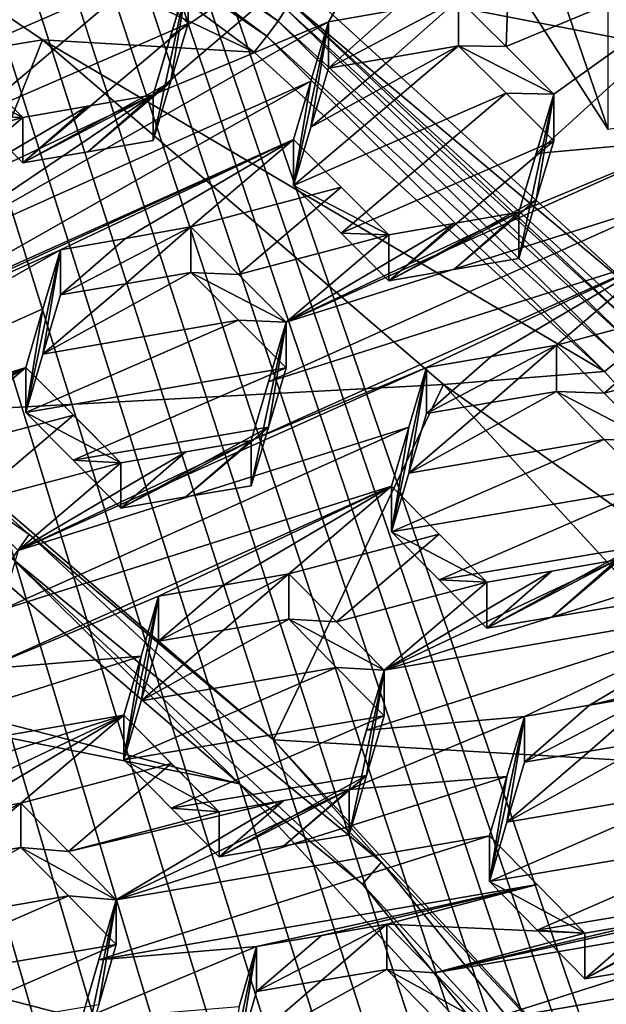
# Model space of a CAD drawing. Header units: metres. Extents: x -22 to 22, y 0 to 204.
# Tile 156 of 256: x 5.47 to 6.6, y 20 to 21.9. Entities that reach past the tile are written whole.
import ezdxf

# ---------------------------------------------------------------- set-up
doc = ezdxf.new("R2010")
doc.units = ezdxf.units.M
doc.layers.add('solid_002_SW0002', color=7, linetype='CONTINUOUS')
doc.layers.add('solid_002_SW0002_01', color=7, linetype='CONTINUOUS')

msp = doc.modelspace()

# ---------------------------------------------------------------- linework, layer by layer
at = {"layer": 'solid_002_SW0002'}
for points in [[(7.330033, 6.201028, 222.337723), (-0.000125, 6.009099, 222.530045), (-0.000125, 39.062069, 222.530045)], [(7.539723, 6.213904, 222.33223), (7.330033, 6.201028, 222.337723), (-0.000125, 39.062069, 222.530045)], [(7.745979, 6.240901, 222.326813), (7.539723, 6.213904, 222.33223), (-0.000125, 39.062069, 222.530045)], [(7.948801, 6.282018, 222.321487), (7.745979, 6.240901, 222.326813), (-0.000125, 39.062069, 222.530045)], [(8.148396, 6.337333, 222.316254), (7.948801, 6.282018, 222.321487), (-0.000125, 39.062069, 222.530045)], [(8.346459, 6.407481, 222.311066), (8.148396, 6.337333, 222.316254), (-0.000125, 39.062069, 222.530045)], [(8.540717, 6.491611, 222.305969), (8.346459, 6.407481, 222.311066), (-0.000125, 39.062069, 222.530045)], [(8.727814, 6.588467, 222.301056), (8.540717, 6.491611, 222.305969), (-0.000125, 39.062069, 222.530045)], [(8.906004, 6.697614, 222.296387), (8.727814, 6.588467, 222.301056), (-0.000125, 39.062069, 222.530045)], [(9.077606, 6.820176, 222.29187), (8.906004, 6.697614, 222.296387), (-0.000125, 39.062069, 222.530045)], [(9.240612, 6.954489, 222.287598), (9.077606, 6.820176, 222.29187), (-0.000125, 39.062069, 222.530045)], [(9.392625, 7.09867, 222.283615), (9.240612, 6.954489, 222.287598), (-0.000125, 39.062069, 222.530045)], [(9.533943, 7.253393, 222.279907), (9.392625, 7.09867, 222.283615), (-0.000125, 39.062069, 222.530045)], [(9.665215, 7.418948, 222.276459), (9.533943, 7.253393, 222.279907), (-0.000125, 39.062069, 222.530045)], [(9.784578, 7.59288, 222.273331), (9.665215, 7.418948, 222.276459), (-0.000125, 39.062069, 222.530045)], [(9.89038, 7.773118, 222.270554), (9.784578, 7.59288, 222.273331), (-0.000125, 39.062069, 222.530045)], [(9.983701, 7.961953, 222.268112), (9.89038, 7.773118, 222.270554), (-0.000125, 39.062069, 222.530045)], [(10.064153, 8.15771, 222.265991), (9.983701, 7.961953, 222.268112), (-0.000125, 39.062069, 222.530045)], [(10.130554, 8.357121, 222.264252), (10.064153, 8.15771, 222.265991), (-0.000125, 39.062069, 222.530045)], [(10.182102, 8.557965, 222.262894), (10.130554, 8.357121, 222.264252), (-0.000125, 39.062069, 222.530045)], [(10.219395, 8.761897, 222.261917), (10.182102, 8.557965, 222.262894), (-0.000125, 39.062069, 222.530045)], [(10.242505, 8.96912, 222.261322), (10.219395, 8.761897, 222.261917), (-0.000125, 39.062069, 222.530045)], [(10.251433, 9.179632, 222.261078), (10.242505, 8.96912, 222.261322), (-0.000125, 39.062069, 222.530045)], [(10.452456, 38.787868, 222.255814), (10.251433, 9.179632, 222.261078), (-0.000125, 39.062069, 222.530045)], [(15.431576, 33.648762, 223.952362), (-15.431306, 33.548271, 223.951843), (-15.319921, 9.159238, 223.824142)], [(13.718916, 19.254997, 214.420135), (13.730619, 19.372248, 214.389038), (0, 30.521685, 211.029327)], [(13.705417, 19.199886, 214.43454), (13.718916, 19.254997, 214.420135), (0, 30.521685, 211.029327)], [(13.675447, 19.118711, 214.45549), (13.705417, 19.199886, 214.43454), (0, 30.521685, 211.029327)], [(5.889926, 20.42684, 195.047501), (-3.07552, 22.215792, 194.568146), (-2.157656, 22.509739, 194.48938)], [(6.532656, 19.728973, 195.234497), (-3.955172, 21.819389, 194.674362), (-3.07552, 22.215792, 194.568146)], [(7.089259, 18.960833, 195.440308), (-4.778347, 21.3283, 194.805954), (-3.955172, 21.819389, 194.674362)], [(7.547938, 18.137966, 195.660797), (-5.538156, 20.747923, 194.961472), (-4.778347, 21.3283, 194.805954)], [(7.90552, 17.268381, 195.893799), (-6.223329, 20.08519, 195.139038), (-5.538156, 20.747923, 194.961472)], [(8.155832, 16.363531, 196.136261), (-6.822947, 19.352098, 195.33548), (-6.223329, 20.08519, 195.139038)]]:
    msp.add_3dface(points, dxfattribs=at)
at = {"layer": 'solid_002_SW0002_01'}
for points in [[(15.431576, 33.648762, 223.952362), (-15.319921, 9.159238, 223.824142), (15.31992, 9.159238, 223.824142)], [(13.634567, 19.043512, 214.474518), (0, 30.521685, 211.029327), (5.372146, 25.811569, 212.437042)], [(13.76998, 25.168377, 212.837036), (0, 30.521685, 211.029327), (13.730619, 19.372248, 214.389038)], [(13.675447, 19.118711, 214.45549), (0, 30.521685, 211.029327), (13.634567, 19.043512, 214.474518)], [(13.634567, 19.043512, 214.474518), (5.372146, 25.811569, 212.437042), (6.087224, 25.18458, 212.62442)], [(13.634567, 19.043512, 214.474518), (6.087224, 25.18458, 212.62442), (6.722707, 24.482187, 212.829865)], [(3.797027, 21.758976, 209.510712), (5.167106, 22.774818, 208.623489), (5.683294, 23.212109, 208.261078)], [(3.797027, 21.758976, 209.510712), (5.683294, 23.212109, 208.261078), (4.829403, 22.633518, 208.785767)], [(6.600188, 21.688662, 208.737381), (6.600184, 22.335718, 211.152206), (6.123191, 23.077997, 210.953308)], [(6.123191, 22.43095, 208.538498), (6.600188, 21.688662, 208.737381), (6.123191, 23.077997, 210.953308)], [(6.312124, 21.940031, 208.702606), (6.404, 21.848577, 208.716278), (6.436745, 22.792492, 208.26387)], [(6.404, 21.848577, 208.716278), (6.928203, 22.067455, 208.45813), (6.436745, 22.792492, 208.26387)], [(5.889926, 20.42684, 195.047501), (-2.157656, 22.509739, 194.48938), (5.165471, 21.050108, 194.880493)], [(5.018341, 21.978182, 209.064407), (4.53553, 21.652136, 209.360718), (5.838407, 22.443388, 208.604294)], [(5.838407, 22.443388, 208.604294), (4.53553, 21.652136, 209.360718), (5.356044, 22.118834, 208.899704)], [(5.216762, 22.451674, 196.08815), (5.964481, 21.897478, 196.236649), (5.199052, 22.419741, 196.074265)], [(5.979011, 21.921467, 196.26384), (5.964481, 21.897478, 196.236649), (5.216762, 22.451674, 196.08815)], [(4.663965, 22.433401, 196.062759), (5.510026, 21.861557, 196.215988), (4.42155, 21.683283, 194.782532)], [(5.918406, 21.83794, 196.222305), (5.510026, 21.861557, 196.215988), (4.663965, 22.433401, 196.062759)], [(5.176723, 22.387661, 196.075012), (5.918406, 21.83794, 196.222305), (4.663965, 22.433401, 196.062759)], [(8.200573, 21.94499, 208.668701), (6.600188, 21.688662, 208.737381), (6.123191, 22.43095, 208.538498)], [(5.199052, 22.419741, 196.074265), (5.942744, 21.86853, 196.22197), (5.176723, 22.387661, 196.075012)], [(5.964481, 21.897478, 196.236649), (5.942744, 21.86853, 196.22197), (5.199052, 22.419741, 196.074265)], [(5.942744, 21.86853, 196.22197), (5.918406, 21.83794, 196.222305), (5.176723, 22.387661, 196.075012)], [(5.984628, 21.988077, 196.492661), (7.805068, 22.347244, 196.396423), (8.557716, 21.490927, 196.62587)], [(6.532656, 19.728973, 195.234497), (-3.07552, 22.215792, 194.568146), (5.889926, 20.42684, 195.047501)], [(6.239655, 22.194323, 208.606659), (5.723467, 21.755678, 208.964005), (6.06117, 21.896036, 208.798218)], [(6.239655, 22.194323, 208.606659), (5.75687, 21.868113, 208.901978), (5.723467, 21.755678, 208.964005)], [(6.239655, 22.194323, 208.606659), (5.79071, 21.981928, 208.838776), (5.75687, 21.868113, 208.901978)], [(6.186157, 21.917955, 208.750626), (6.239655, 22.194323, 208.606659), (6.06117, 21.896036, 208.798218)], [(5.2888, 21.806051, 208.702011), (5.69889, 21.984203, 208.492493), (5.606998, 22.074924, 208.476028)], [(5.322201, 21.917849, 208.637619), (5.2888, 21.806051, 208.702011), (5.606998, 22.074924, 208.476028)], [(6.404, 21.848577, 208.716278), (6.495836, 21.756987, 208.729279), (6.928203, 22.067455, 208.45813)], [(6.928203, 22.067455, 208.45813), (6.495836, 21.756987, 208.729279), (6.462003, 21.642635, 208.790375)], [(6.766295, 21.669895, 208.68425), (6.928203, 22.067455, 208.45813), (6.462003, 21.642635, 208.790375)], [(5.2888, 21.806051, 208.702011), (5.380692, 21.715197, 208.717972), (5.69889, 21.984203, 208.492493)], [(5.380692, 21.715197, 208.717972), (5.79071, 21.893347, 208.508179), (5.69889, 21.984203, 208.492493)], [(5.69889, 21.984203, 208.492493), (5.79071, 21.893347, 208.508179), (5.79071, 21.981928, 208.838776)], [(5.984113, 21.936832, 196.299332), (5.984628, 21.988077, 196.492661), (6.670542, 21.361921, 196.660446)], [(6.670542, 21.361921, 196.660446), (5.984628, 21.988077, 196.492661), (8.557716, 21.490927, 196.62587)], [(5.723467, 21.755678, 208.964005), (5.75687, 21.868113, 208.901978), (5.79071, 21.981928, 208.838776)], [(5.723467, 21.667614, 208.635361), (5.723467, 21.755678, 208.964005), (5.79071, 21.981928, 208.838776)], [(5.756871, 21.779799, 208.572357), (5.723467, 21.667614, 208.635361), (5.79071, 21.981928, 208.838776)], [(5.756871, 21.779799, 208.572357), (5.79071, 21.981928, 208.838776), (5.79071, 21.893347, 208.508179)], [(5.984113, 21.936832, 196.299332), (6.666471, 21.293909, 196.431992), (5.979011, 21.921467, 196.26384)], [(5.984113, 21.936832, 196.299332), (6.672423, 21.308439, 196.467712), (6.666471, 21.293909, 196.431992)], [(5.984113, 21.936832, 196.299332), (6.670542, 21.361921, 196.660446), (6.672423, 21.308439, 196.467712)], [(6.186157, 21.917955, 208.750626), (6.06117, 21.806948, 208.465744), (6.312124, 21.940031, 208.702606)], [(6.186162, 21.828535, 208.416901), (6.312124, 21.940031, 208.702606), (6.06117, 21.806948, 208.465744)], [(6.312124, 21.850273, 208.367615), (6.312124, 21.940031, 208.702606), (6.186162, 21.828535, 208.416901)], [(6.312124, 21.850273, 208.367615), (6.404, 21.848577, 208.716278), (6.312124, 21.940031, 208.702606)], [(5.979011, 21.921467, 196.26384), (6.649547, 21.272266, 196.404175), (5.964481, 21.897478, 196.236649)], [(5.979011, 21.921467, 196.26384), (6.666471, 21.293909, 196.431992), (6.649547, 21.272266, 196.404175)], [(6.186157, 21.917955, 208.750626), (6.06117, 21.896036, 208.798218), (6.06117, 21.806948, 208.465744)], [(5.240662, 21.429255, 209.25882), (6.027332, 21.782013, 208.860596), (6.06117, 21.896036, 208.798218)], [(5.723467, 21.755678, 208.964005), (5.240662, 21.429255, 209.25882), (6.06117, 21.896036, 208.798218)], [(5.472512, 21.71159, 209.05928), (5.2888, 21.893311, 209.027664), (5.380695, 21.802517, 209.043869)], [(5.2888, 21.806051, 208.702011), (5.2888, 21.893311, 209.027664), (5.472512, 21.71159, 209.05928)], [(5.380692, 21.715197, 208.717972), (5.472512, 21.624195, 208.733109), (5.79071, 21.893347, 208.508179)], [(5.472512, 21.624195, 208.733109), (5.756871, 21.779799, 208.572357), (5.79071, 21.893347, 208.508179)], [(5.964481, 21.897478, 196.236649), (6.624242, 21.246813, 196.38855), (5.942744, 21.86853, 196.22197)], [(5.964481, 21.897478, 196.236649), (6.649547, 21.272266, 196.404175), (6.624242, 21.246813, 196.38855)], [(6.06117, 21.896036, 208.798218), (6.027332, 21.782013, 208.860596), (5.993926, 21.580761, 208.591217)], [(6.027332, 21.69318, 208.529068), (6.06117, 21.896036, 208.798218), (5.993926, 21.580761, 208.591217)], [(6.027332, 21.69318, 208.529068), (6.06117, 21.806948, 208.465744), (6.06117, 21.896036, 208.798218)], [(5.510026, 21.861557, 196.215988), (5.223856, 21.140644, 194.927933), (4.42155, 21.683283, 194.782532)], [(5.510026, 21.861557, 196.215988), (6.282788, 21.196991, 196.394058), (5.223856, 21.140644, 194.927933)], [(6.593602, 21.222404, 196.387238), (6.282788, 21.196991, 196.394058), (5.510026, 21.861557, 196.215988)], [(5.918406, 21.83794, 196.222305), (6.593602, 21.222404, 196.387238), (5.510026, 21.861557, 196.215988)], [(5.942744, 21.86853, 196.22197), (6.593602, 21.222404, 196.387238), (5.918406, 21.83794, 196.222305)], [(5.942744, 21.86853, 196.22197), (6.624242, 21.246813, 196.38855), (6.593602, 21.222404, 196.387238)], [(6.312124, 21.850273, 208.367615), (6.027332, 21.69318, 208.529068), (5.993926, 21.580761, 208.591217)], [(6.404, 21.758732, 208.380966), (6.312124, 21.850273, 208.367615), (5.993926, 21.580761, 208.591217)], [(6.312124, 21.850273, 208.367615), (6.186162, 21.828535, 208.416901), (6.027332, 21.69318, 208.529068)], [(6.312124, 21.850273, 208.367615), (6.495836, 21.756987, 208.729279), (6.404, 21.848577, 208.716278)], [(6.404, 21.758732, 208.380966), (6.495836, 21.756987, 208.729279), (6.312124, 21.850273, 208.367615)], [(7.089259, 18.960833, 195.440308), (-3.955172, 21.819389, 194.674362), (6.532656, 19.728973, 195.234497)], [(6.186162, 21.828535, 208.416901), (6.06117, 21.806948, 208.465744), (6.027332, 21.69318, 208.529068)], [(5.472512, 21.71159, 209.05928), (5.380695, 21.802517, 209.043869), (5.182704, 21.634346, 209.181213)], [(5.2888, 21.806051, 208.702011), (5.472512, 21.71159, 209.05928), (5.380692, 21.715197, 208.717972)], [(5.207279, 21.31669, 209.320084), (5.993926, 21.669346, 208.921814), (6.027332, 21.782013, 208.860596)], [(5.207279, 21.31669, 209.320084), (6.027332, 21.782013, 208.860596), (5.240662, 21.429255, 209.25882)], [(5.597449, 21.645821, 208.684479), (5.756871, 21.779799, 208.572357), (5.472512, 21.624195, 208.733109)], [(5.597449, 21.645821, 208.684479), (5.723467, 21.667614, 208.635361), (5.756871, 21.779799, 208.572357)], [(6.027332, 21.782013, 208.860596), (5.993926, 21.669346, 208.921814), (5.993926, 21.580761, 208.591217)], [(6.404, 21.758732, 208.380966), (5.993926, 21.580761, 208.591217), (6.085795, 21.489054, 208.603912)], [(6.404, 21.758732, 208.380966), (6.085795, 21.489054, 208.603912), (6.495836, 21.667048, 208.393631)], [(6.404, 21.758732, 208.380966), (6.495836, 21.667048, 208.393631), (6.495836, 21.756987, 208.729279)], [(6.495836, 21.756987, 208.729279), (6.428593, 21.440155, 208.516464), (6.428593, 21.529613, 208.850327)], [(6.462004, 21.552944, 208.455627), (6.428593, 21.440155, 208.516464), (6.495836, 21.756987, 208.729279)], [(6.462003, 21.642635, 208.790375), (6.495836, 21.756987, 208.729279), (6.428593, 21.529613, 208.850327)], [(6.462004, 21.552944, 208.455627), (6.495836, 21.756987, 208.729279), (6.495836, 21.667048, 208.393631)], [(5.723467, 21.755678, 208.964005), (5.274522, 21.54332, 209.196259), (5.240662, 21.429255, 209.25882)], [(5.597452, 21.733549, 209.011887), (5.274522, 21.54332, 209.196259), (5.723467, 21.755678, 208.964005)], [(5.597452, 21.733549, 209.011887), (5.723467, 21.755678, 208.964005), (5.472512, 21.624195, 208.733109)], [(5.597449, 21.645821, 208.684479), (5.472512, 21.624195, 208.733109), (5.723467, 21.755678, 208.964005)], [(5.597449, 21.645821, 208.684479), (5.723467, 21.755678, 208.964005), (5.723467, 21.667614, 208.635361)], [(5.597452, 21.733549, 209.011887), (5.472512, 21.71159, 209.05928), (5.274522, 21.54332, 209.196259)], [(5.472512, 21.624195, 208.733109), (5.472512, 21.71159, 209.05928), (5.597452, 21.733549, 209.011887)], [(5.472512, 21.71159, 209.05928), (5.182704, 21.634346, 209.181213), (5.274522, 21.54332, 209.196259)], [(5.380692, 21.715197, 208.717972), (5.472512, 21.71159, 209.05928), (5.472512, 21.624195, 208.733109)], [(4.758334, 21.104345, 209.552383), (5.993926, 21.669346, 208.921814), (5.207279, 21.31669, 209.320084)], [(5.544981, 21.457001, 209.154114), (5.993926, 21.669346, 208.921814), (4.758334, 21.104345, 209.552383)], [(5.669962, 21.478842, 209.106232), (5.993926, 21.669346, 208.921814), (5.544981, 21.457001, 209.154114)], [(5.669962, 21.478842, 209.106232), (5.795937, 21.500841, 209.057922), (5.993926, 21.669346, 208.921814)], [(6.085799, 21.577726, 208.93486), (5.993926, 21.669346, 208.921814), (5.795937, 21.500841, 209.057922)], [(6.766295, 21.669895, 208.68425), (6.428593, 21.529613, 208.850327), (5.979648, 21.317209, 209.082413)], [(6.766295, 21.669895, 208.68425), (5.979648, 21.317209, 209.082413), (6.732467, 21.555355, 208.744568)], [(5.993926, 21.669346, 208.921814), (6.177638, 21.485952, 208.947189), (5.993926, 21.580761, 208.591217)], [(6.085799, 21.577726, 208.93486), (6.177638, 21.485952, 208.947189), (5.993926, 21.669346, 208.921814)], [(6.085795, 21.489054, 208.603912), (6.177638, 21.397177, 208.615875), (6.495836, 21.667048, 208.393631)], [(6.462004, 21.552944, 208.455627), (6.495836, 21.667048, 208.393631), (6.177638, 21.397177, 208.615875)], [(6.766295, 21.669895, 208.68425), (6.462003, 21.642635, 208.790375), (6.428593, 21.529613, 208.850327)], [(6.085799, 21.577726, 208.93486), (5.795937, 21.500841, 209.057922), (5.887803, 21.409113, 209.070526)], [(6.085799, 21.577726, 208.93486), (5.887803, 21.409113, 209.070526), (6.177638, 21.485952, 208.947189)], [(6.085795, 21.489054, 208.603912), (5.993926, 21.580761, 208.591217), (6.177638, 21.485952, 208.947189)], [(5.9458, 21.202562, 209.142609), (6.732467, 21.555355, 208.744568), (5.979648, 21.317209, 209.082413)], [(5.9458, 21.202562, 209.142609), (6.699052, 21.442112, 208.803772), (6.732467, 21.555355, 208.744568)], [(6.462004, 21.552944, 208.455627), (6.177638, 21.397177, 208.615875), (6.302693, 21.4186, 208.56636)], [(6.462004, 21.552944, 208.455627), (6.302693, 21.4186, 208.56636), (6.428593, 21.440155, 208.516464)], [(5.979648, 21.317209, 209.082413), (6.428593, 21.529613, 208.850327), (6.302696, 21.507715, 208.898941)], [(6.428593, 21.529613, 208.850327), (6.302693, 21.4186, 208.56636), (6.177638, 21.397177, 208.615875)], [(6.302696, 21.507715, 208.898941), (6.428593, 21.529613, 208.850327), (6.177638, 21.397177, 208.615875)], [(6.428593, 21.529613, 208.850327), (6.428593, 21.440155, 208.516464), (6.302693, 21.4186, 208.56636)], [(5.669967, 21.391325, 208.779617), (5.795937, 21.500841, 209.057922), (5.544981, 21.36982, 208.828751)], [(5.669962, 21.478842, 209.106232), (5.544981, 21.36982, 208.828751), (5.795937, 21.500841, 209.057922)], [(5.669967, 21.391325, 208.779617), (5.795937, 21.412985, 208.730042), (5.795937, 21.500841, 209.057922)], [(5.887803, 21.409113, 209.070526), (5.795937, 21.500841, 209.057922), (5.795937, 21.412985, 208.730042)], [(5.979648, 21.317209, 209.082413), (6.302696, 21.507715, 208.898941), (6.177638, 21.485952, 208.947189)], [(6.177638, 21.397177, 208.615875), (6.177638, 21.485952, 208.947189), (6.302696, 21.507715, 208.898941)], [(5.669962, 21.478842, 209.106232), (5.544981, 21.457001, 209.154114), (5.544981, 21.36982, 208.828751)], [(5.979648, 21.317209, 209.082413), (6.177638, 21.485952, 208.947189), (5.887803, 21.409113, 209.070526)], [(6.085795, 21.489054, 208.603912), (6.177638, 21.485952, 208.947189), (6.177638, 21.397177, 208.615875)], [(5.544981, 21.457001, 209.154114), (4.758334, 21.104345, 209.552383), (4.724449, 20.98996, 209.614105)], [(5.544981, 21.457001, 209.154114), (4.724449, 20.98996, 209.614105), (5.511125, 21.342705, 209.215744)], [(5.544981, 21.457001, 209.154114), (5.477738, 21.143188, 208.95256), (5.511125, 21.255772, 208.891312)], [(5.544981, 21.457001, 209.154114), (5.511125, 21.342705, 209.215744), (5.477738, 21.143188, 208.95256)], [(5.544981, 21.457001, 209.154114), (5.511125, 21.255772, 208.891312), (5.544981, 21.36982, 208.828751)], [(5.223856, 21.140644, 194.927933), (5.484559, 20.9079, 194.96138), (4.724024, 21.438919, 194.796112)], [(5.484559, 20.9079, 194.96138), (5.451883, 20.861794, 194.93602), (4.724024, 21.438919, 194.796112)], [(5.912405, 21.089334, 209.201584), (6.250107, 21.229635, 209.035568), (6.699052, 21.442112, 208.803772)], [(5.9458, 21.202562, 209.142609), (5.912405, 21.089334, 209.201584), (6.699052, 21.442112, 208.803772)], [(6.375211, 21.251316, 208.986969), (6.699052, 21.442112, 208.803772), (6.250107, 21.229635, 209.035568)], [(6.375211, 21.251316, 208.986969), (6.501062, 21.273121, 208.938065), (6.699052, 21.442112, 208.803772)], [(6.790889, 21.349813, 208.814133), (6.699052, 21.442112, 208.803772), (6.501062, 21.273121, 208.938065)], [(5.511125, 21.255772, 208.891312), (5.887803, 21.321159, 208.742279), (5.795937, 21.412985, 208.730042)], [(5.669967, 21.391325, 208.779617), (5.511125, 21.255772, 208.891312), (5.795937, 21.412985, 208.730042)], [(5.979648, 21.317209, 209.082413), (5.887803, 21.409113, 209.070526), (5.795937, 21.412985, 208.730042)], [(5.887803, 21.321159, 208.742279), (5.979648, 21.317209, 209.082413), (5.795937, 21.412985, 208.730042)], [(5.669967, 21.391325, 208.779617), (5.544981, 21.36982, 208.828751), (5.511125, 21.255772, 208.891312)], [(5.511125, 21.342705, 209.215744), (4.724449, 20.98996, 209.614105), (5.477738, 21.229881, 209.276108)], [(5.511125, 21.342705, 209.215744), (5.477738, 21.229881, 209.276108), (5.477738, 21.143188, 208.95256)], [(6.790889, 21.349813, 208.814133), (6.501062, 21.273121, 208.938065), (6.592886, 21.180704, 208.947937)], [(6.882764, 21.257307, 208.823868), (6.790889, 21.349813, 208.814133), (6.592886, 21.180704, 208.947937)], [(7.547938, 18.137966, 195.660797), (-4.778347, 21.3283, 194.805954), (7.089259, 18.960833, 195.440308)], [(5.477738, 21.143188, 208.95256), (5.979648, 21.229155, 208.753784), (5.887803, 21.321159, 208.742279)], [(5.511125, 21.255772, 208.891312), (5.477738, 21.143188, 208.95256), (5.887803, 21.321159, 208.742279)], [(5.887803, 21.321159, 208.742279), (5.979648, 21.229155, 208.753784), (5.979648, 21.317209, 209.082413)], [(5.912405, 21.001743, 208.87468), (5.979648, 21.317209, 209.082413), (5.945799, 21.11474, 208.814865)], [(5.912405, 21.089334, 209.201584), (5.979648, 21.317209, 209.082413), (5.912405, 21.001743, 208.87468)], [(5.9458, 21.202562, 209.142609), (5.979648, 21.317209, 209.082413), (5.912405, 21.089334, 209.201584)], [(5.945799, 21.11474, 208.814865), (5.979648, 21.317209, 209.082413), (5.979648, 21.229155, 208.753784)], [(6.501062, 21.273121, 208.938065), (6.250107, 21.141016, 208.704849), (6.375215, 21.162357, 208.654968)], [(6.375211, 21.251316, 208.986969), (6.250107, 21.141016, 208.704849), (6.501062, 21.273121, 208.938065)], [(6.501062, 21.273121, 208.938065), (6.375215, 21.162357, 208.654968), (6.501062, 21.183817, 208.604767)], [(6.501062, 21.273121, 208.938065), (6.501062, 21.183817, 208.604767), (6.592886, 21.180704, 208.947937)], [(6.375211, 21.251316, 208.986969), (6.250107, 21.229635, 209.035568), (6.250107, 21.141016, 208.704849)], [(6.882764, 21.257307, 208.823868), (6.592886, 21.180704, 208.947937), (6.684774, 21.088051, 208.957169)], [(6.624242, 21.246813, 196.38855), (7.202985, 20.540558, 196.569946), (6.593602, 21.222404, 196.387238)], [(4.724449, 20.98996, 209.614105), (4.691091, 20.877222, 209.674362), (5.477738, 21.229881, 209.276108)], [(5.028793, 21.017506, 209.508301), (5.477738, 21.229881, 209.276108), (4.691091, 20.877222, 209.674362)], [(5.153775, 21.039261, 209.460098), (5.477738, 21.229881, 209.276108), (5.028793, 21.017506, 209.508301)], [(5.279748, 21.061174, 209.411453), (5.477738, 21.229881, 209.276108), (5.153775, 21.039261, 209.460098)], [(5.279748, 21.061174, 209.411453), (5.569597, 21.137953, 209.287933), (5.477738, 21.229881, 209.276108)], [(5.46346, 20.876825, 209.433273), (6.216278, 21.114828, 209.09491), (6.250107, 21.229635, 209.035568)], [(5.912405, 21.089334, 209.201584), (5.46346, 20.876825, 209.433273), (6.250107, 21.229635, 209.035568)], [(5.477738, 21.229881, 209.276108), (5.569597, 21.137953, 209.287933), (5.66145, 21.045824, 209.299011)], [(5.477738, 21.143188, 208.95256), (5.477738, 21.229881, 209.276108), (5.66145, 21.045824, 209.299011)], [(5.569591, 21.051163, 208.96402), (5.979648, 21.229155, 208.753784), (5.477738, 21.143188, 208.95256)], [(5.945799, 21.11474, 208.814865), (5.979648, 21.229155, 208.753784), (5.569591, 21.051163, 208.96402)], [(6.250107, 21.229635, 209.035568), (6.216278, 21.114828, 209.09491), (6.182864, 20.913143, 208.82402)], [(6.21628, 21.026447, 208.76503), (6.250107, 21.229635, 209.035568), (6.182864, 20.913143, 208.82402)], [(6.21628, 21.026447, 208.76503), (6.250107, 21.141016, 208.704849), (6.250107, 21.229635, 209.035568)], [(6.593602, 21.222404, 196.387238), (7.202985, 20.540558, 196.569946), (6.282788, 21.196991, 196.394058)], [(6.282788, 21.196991, 196.394058), (5.955519, 20.511707, 195.096466), (5.223856, 21.140644, 194.927933)], [(6.282788, 21.196991, 196.394058), (6.968444, 20.452885, 196.59343), (5.955519, 20.511707, 195.096466)], [(7.202985, 20.540558, 196.569946), (6.968444, 20.452885, 196.59343), (6.282788, 21.196991, 196.394058)], [(6.592887, 21.09128, 208.614197), (6.501062, 21.183817, 208.604767), (6.21628, 21.026447, 208.76503)], [(6.375215, 21.162357, 208.654968), (6.21628, 21.026447, 208.76503), (6.501062, 21.183817, 208.604767)], [(6.592887, 21.09128, 208.614197), (6.684774, 21.088051, 208.957169), (6.501062, 21.183817, 208.604767)], [(6.592886, 21.180704, 208.947937), (6.501062, 21.183817, 208.604767), (6.684774, 21.088051, 208.957169)], [(6.375215, 21.162357, 208.654968), (6.250107, 21.141016, 208.704849), (6.21628, 21.026447, 208.76503)], [(5.223856, 21.140644, 194.927933), (5.955519, 20.511707, 195.096466), (5.484559, 20.9079, 194.96138)], [(5.371594, 20.969116, 209.42276), (5.569597, 21.137953, 209.287933), (5.279748, 21.061174, 209.411453)], [(5.371594, 20.969116, 209.42276), (5.66145, 21.045824, 209.299011), (5.569597, 21.137953, 209.287933)], [(5.569591, 21.051163, 208.96402), (5.477738, 21.143188, 208.95256), (5.66145, 21.045824, 209.299011)], [(5.429614, 20.761877, 209.492325), (6.182864, 21.00131, 209.153076), (6.216278, 21.114828, 209.09491)], [(5.429614, 20.761877, 209.492325), (6.216278, 21.114828, 209.09491), (5.46346, 20.876825, 209.433273)], [(5.945799, 21.11474, 208.814865), (5.569591, 21.051163, 208.96402), (5.66145, 20.958921, 208.97467)], [(5.786519, 20.980267, 208.924866), (5.945799, 21.11474, 208.814865), (5.66145, 20.958921, 208.97467)], [(5.786519, 20.980267, 208.924866), (5.912405, 21.001743, 208.87468), (5.945799, 21.11474, 208.814865)], [(6.216278, 21.114828, 209.09491), (6.182864, 21.00131, 209.153076), (6.182864, 20.913143, 208.82402)], [(5.912405, 21.089334, 209.201584), (5.786521, 21.067513, 209.250458), (5.46346, 20.876825, 209.433273)], [(5.912405, 21.089334, 209.201584), (5.786519, 20.980267, 208.924866), (5.66145, 20.958921, 208.97467)], [(5.786521, 21.067513, 209.250458), (5.912405, 21.089334, 209.201584), (5.66145, 20.958921, 208.97467)], [(5.912405, 21.089334, 209.201584), (5.912405, 21.001743, 208.87468), (5.786519, 20.980267, 208.924866)], [(6.592887, 21.09128, 208.614197), (6.21628, 21.026447, 208.76503), (6.182864, 20.913143, 208.82402)], [(6.592887, 21.09128, 208.614197), (6.182864, 20.913143, 208.82402), (6.684774, 20.998501, 208.622971)], [(6.592887, 21.09128, 208.614197), (6.684774, 20.998501, 208.622971), (6.684774, 21.088051, 208.957169)], [(5.786521, 21.067513, 209.250458), (5.66145, 21.045824, 209.299011), (5.46346, 20.876825, 209.433273)], [(5.66145, 20.958921, 208.97467), (5.66145, 21.045824, 209.299011), (5.786521, 21.067513, 209.250458)], [(5.451883, 20.861794, 194.93602), (5.889926, 20.42684, 195.047501), (5.165471, 21.050108, 194.880493)], [(5.371594, 20.969116, 209.42276), (5.46346, 20.876825, 209.433273), (5.66145, 21.045824, 209.299011)], [(5.569591, 21.051163, 208.96402), (5.66145, 21.045824, 209.299011), (5.66145, 20.958921, 208.97467)], [(5.396217, 20.648312, 209.550064), (5.73392, 20.788681, 209.384308), (6.182864, 21.00131, 209.153076)], [(5.396217, 20.648312, 209.550064), (6.182864, 21.00131, 209.153076), (5.429614, 20.761877, 209.492325)], [(5.859052, 20.810297, 209.335434), (6.182864, 21.00131, 209.153076), (5.73392, 20.788681, 209.384308)], [(5.859052, 20.810297, 209.335434), (5.984874, 20.832029, 209.286285), (6.182864, 21.00131, 209.153076)], [(6.27467, 20.908682, 209.162079), (6.182864, 21.00131, 209.153076), (5.984874, 20.832029, 209.286285)], [(6.366576, 20.815771, 209.170441), (6.182864, 20.913143, 208.82402), (6.182864, 21.00131, 209.153076)], [(6.366576, 20.815771, 209.170441), (6.182864, 21.00131, 209.153076), (6.27467, 20.908682, 209.162079)], [(6.274663, 20.820395, 208.832565), (6.684774, 20.998501, 208.622971), (6.182864, 20.913143, 208.82402)], [(6.274663, 20.820395, 208.832565), (6.650983, 20.883699, 208.681778), (6.684774, 20.998501, 208.622971)], [(5.484559, 20.9079, 194.96138), (6.163642, 20.276041, 195.130692), (5.451883, 20.861794, 194.93602)], [(5.955519, 20.511707, 195.096466), (6.163642, 20.276041, 195.130692), (5.484559, 20.9079, 194.96138)], [(6.27467, 20.908682, 209.162079), (5.984874, 20.832029, 209.286285), (6.076658, 20.739265, 209.294708)], [(6.366576, 20.815771, 209.170441), (6.27467, 20.908682, 209.162079), (6.076658, 20.739265, 209.294708)], [(6.366576, 20.815771, 209.170441), (6.274663, 20.820395, 208.832565), (6.182864, 20.913143, 208.82402)], [(6.921464, 20.884338, 208.963852), (6.617531, 20.859043, 209.072128), (6.168586, 20.64617, 209.302444)], [(6.921464, 20.884338, 208.963852), (6.168586, 20.64617, 209.302444), (6.88799, 20.770077, 209.020096)], [(6.274663, 20.820395, 208.832565), (6.366576, 20.727345, 208.840424), (6.650983, 20.883699, 208.681778)], [(6.366576, 20.727345, 208.840424), (6.491773, 20.748589, 208.7901), (6.650983, 20.883699, 208.681778)], [(6.491773, 20.748589, 208.7901), (6.617531, 20.769924, 208.739517), (6.650983, 20.883699, 208.681778)], [(5.451883, 20.861794, 194.93602), (6.126921, 20.2337, 195.104309), (5.889926, 20.42684, 195.047501)], [(6.163642, 20.276041, 195.130692), (6.126921, 20.2337, 195.104309), (5.451883, 20.861794, 194.93602)], [(6.491775, 20.83736, 209.121399), (6.168586, 20.64617, 209.302444), (6.617531, 20.859043, 209.072128)], [(6.366576, 20.727345, 208.840424), (6.617531, 20.859043, 209.072128), (6.491773, 20.748589, 208.7901)], [(6.491775, 20.83736, 209.121399), (6.617531, 20.859043, 209.072128), (6.366576, 20.727345, 208.840424)], [(6.491773, 20.748589, 208.7901), (6.617531, 20.859043, 209.072128), (6.617531, 20.769924, 208.739517)], [(5.859052, 20.810297, 209.335434), (5.73392, 20.701908, 209.060471), (5.984874, 20.832029, 209.286285)], [(5.859056, 20.723181, 209.010315), (5.984874, 20.832029, 209.286285), (5.73392, 20.701908, 209.060471)], [(5.859056, 20.723181, 209.010315), (5.984874, 20.744564, 208.959854), (5.984874, 20.832029, 209.286285)], [(6.076658, 20.739265, 209.294708), (5.984874, 20.832029, 209.286285), (5.984874, 20.744564, 208.959854)], [(6.491775, 20.83736, 209.121399), (6.366576, 20.815771, 209.170441), (6.168586, 20.64617, 209.302444)], [(6.366576, 20.727345, 208.840424), (6.366576, 20.815771, 209.170441), (6.491775, 20.83736, 209.121399)], [(5.859052, 20.810297, 209.335434), (5.73392, 20.788681, 209.384308), (5.73392, 20.701908, 209.060471)], [(6.366576, 20.815771, 209.170441), (6.076658, 20.739265, 209.294708), (6.168586, 20.64617, 209.302444)], [(6.366576, 20.815771, 209.170441), (6.366576, 20.727345, 208.840424), (6.274663, 20.820395, 208.832565)], [(5.396217, 20.648312, 209.550064), (5.700101, 20.67358, 209.442383), (5.73392, 20.788681, 209.384308)], [(5.73392, 20.788681, 209.384308), (5.700101, 20.67358, 209.442383), (5.666676, 20.473331, 209.177017)], [(5.700104, 20.587034, 209.119354), (5.73392, 20.788681, 209.384308), (5.666676, 20.473331, 209.177017)], [(5.700104, 20.587034, 209.119354), (5.73392, 20.701908, 209.060471), (5.73392, 20.788681, 209.384308)], [(6.134814, 20.530857, 209.35907), (6.439045, 20.557032, 209.249786), (6.88799, 20.770077, 209.020096)], [(6.134814, 20.530857, 209.35907), (6.88799, 20.770077, 209.020096), (6.168586, 20.64617, 209.302444)], [(6.88799, 20.770077, 209.020096), (6.439045, 20.557032, 209.249786), (6.56431, 20.578587, 209.200546)], [(6.88799, 20.770077, 209.020096), (6.56431, 20.578587, 209.200546), (6.979741, 20.676882, 209.026779)], [(7.90552, 17.268381, 195.893799), (-5.538156, 20.747923, 194.961472), (7.547938, 18.137966, 195.660797)], [(5.700104, 20.587034, 209.119354), (6.07666, 20.651667, 208.967789), (5.984874, 20.744564, 208.959854)], [(5.859056, 20.723181, 209.010315), (5.700104, 20.587034, 209.119354), (5.984874, 20.744564, 208.959854)], [(6.168586, 20.64617, 209.302444), (6.076658, 20.739265, 209.294708), (5.984874, 20.744564, 208.959854)], [(6.07666, 20.651667, 208.967789), (6.168586, 20.64617, 209.302444), (5.984874, 20.744564, 208.959854)], [(5.859056, 20.723181, 209.010315), (5.73392, 20.701908, 209.060471), (5.700104, 20.587034, 209.119354)], [(6.979741, 20.676882, 209.026779), (6.56431, 20.578587, 209.200546), (6.69, 20.600214, 209.151123)], [(5.700101, 20.67358, 209.442383), (4.947272, 20.4356, 209.780991), (5.666676, 20.559675, 209.499268)], [(5.396217, 20.648312, 209.550064), (4.947272, 20.4356, 209.780991), (5.700101, 20.67358, 209.442383)], [(5.700101, 20.67358, 209.442383), (5.666676, 20.559675, 209.499268), (5.666676, 20.473331, 209.177017)], [(5.666676, 20.473331, 209.177017), (6.168586, 20.558437, 208.975021), (6.07666, 20.651667, 208.967789)], [(5.700104, 20.587034, 209.119354), (5.666676, 20.473331, 209.177017), (6.07666, 20.651667, 208.967789)], [(6.07666, 20.651667, 208.967789), (6.168586, 20.558437, 208.975021), (6.168586, 20.64617, 209.302444)], [(6.101343, 20.416426, 209.414642), (6.168586, 20.64617, 209.302444), (6.101343, 20.329098, 209.08873)], [(6.134809, 20.443312, 209.032425), (6.101343, 20.329098, 209.08873), (6.168586, 20.64617, 209.302444)], [(6.134814, 20.530857, 209.35907), (6.168586, 20.64617, 209.302444), (6.101343, 20.416426, 209.414642)], [(6.134809, 20.443312, 209.032425), (6.168586, 20.64617, 209.302444), (6.168586, 20.558437, 208.975021)], [(6.69, 20.600214, 209.151123), (6.439045, 20.468685, 208.920074), (6.564312, 20.489893, 208.869537)], [(6.69, 20.600214, 209.151123), (6.56431, 20.578587, 209.200546), (6.439045, 20.468685, 208.920074)], [(6.69, 20.600214, 209.151123), (6.564312, 20.489893, 208.869537), (6.69, 20.511171, 208.818817)], [(6.56431, 20.578587, 209.200546), (6.439045, 20.557032, 209.249786), (6.439045, 20.468685, 208.920074)], [(4.913445, 20.320311, 209.838501), (5.666676, 20.559675, 209.499268), (4.947272, 20.4356, 209.780991)], [(4.913445, 20.320311, 209.838501), (5.217731, 20.346779, 209.729507), (5.666676, 20.559675, 209.499268)], [(5.342922, 20.36834, 209.680359), (5.666676, 20.559675, 209.499268), (5.217731, 20.346779, 209.729507)], [(5.342922, 20.36834, 209.680359), (5.468686, 20.389997, 209.630997), (5.666676, 20.559675, 209.499268)], [(5.758428, 20.466665, 209.506653), (5.666676, 20.559675, 209.499268), (5.468686, 20.389997, 209.630997)], [(5.850388, 20.373253, 209.513336), (5.666676, 20.473331, 209.177017), (5.666676, 20.559675, 209.499268)], [(5.758428, 20.466665, 209.506653), (5.850388, 20.373253, 209.513336), (5.666676, 20.559675, 209.499268)], [(5.758419, 20.38019, 209.183884), (6.168586, 20.558437, 208.975021), (5.666676, 20.473331, 209.177017)], [(6.134809, 20.443312, 209.032425), (6.168586, 20.558437, 208.975021), (5.758419, 20.38019, 209.183884)], [(6.101343, 20.416426, 209.414642), (6.405292, 20.441565, 209.305557), (6.439045, 20.557032, 209.249786)], [(6.134814, 20.530857, 209.35907), (6.101343, 20.416426, 209.414642), (6.439045, 20.557032, 209.249786)], [(6.439045, 20.557032, 209.249786), (6.405292, 20.441565, 209.305557), (6.371802, 20.238903, 209.03212)], [(6.405293, 20.353424, 208.976593), (6.439045, 20.557032, 209.249786), (6.371802, 20.238903, 209.03212)], [(6.405293, 20.353424, 208.976593), (6.439045, 20.468685, 208.920074), (6.439045, 20.557032, 209.249786)], [(5.955519, 20.511707, 195.096466), (6.606643, 19.804976, 195.285828), (6.163642, 20.276041, 195.130692)], [(6.968444, 20.452885, 196.59343), (6.606643, 19.804976, 195.285828), (5.955519, 20.511707, 195.096466)], [(6.564312, 20.489893, 208.869537), (6.405293, 20.353424, 208.976593), (6.69, 20.511171, 208.818817)], [(6.781724, 20.417688, 208.824326), (6.69, 20.511171, 208.818817), (6.405293, 20.353424, 208.976593)], [(6.564312, 20.489893, 208.869537), (6.439045, 20.468685, 208.920074), (6.405293, 20.353424, 208.976593)], [(5.758428, 20.466665, 209.506653), (5.468686, 20.389997, 209.630997), (5.5604, 20.296837, 209.637665)], [(5.758428, 20.466665, 209.506653), (5.5604, 20.296837, 209.637665), (5.850388, 20.373253, 209.513336)], [(5.758419, 20.38019, 209.183884), (5.666676, 20.473331, 209.177017), (5.850388, 20.373253, 209.513336)], [(6.405292, 20.441565, 209.305557), (5.652398, 20.20319, 209.643616), (6.371802, 20.326857, 209.360367)], [(6.101343, 20.416426, 209.414642), (5.652398, 20.20319, 209.643616), (6.405292, 20.441565, 209.305557)], [(6.134809, 20.443312, 209.032425), (5.758419, 20.38019, 209.183884), (5.850388, 20.286621, 209.190018)], [(6.134809, 20.443312, 209.032425), (5.850388, 20.286621, 209.190018), (5.975647, 20.307823, 209.139465)], [(6.134809, 20.443312, 209.032425), (5.975647, 20.307823, 209.139465), (6.101343, 20.329098, 209.08873)], [(6.405292, 20.441565, 209.305557), (6.371802, 20.326857, 209.360367), (6.371802, 20.238903, 209.03212)], [(5.975649, 20.394802, 209.464081), (5.652398, 20.20319, 209.643616), (6.101343, 20.416426, 209.414642)], [(6.101343, 20.416426, 209.414642), (5.975647, 20.307823, 209.139465), (5.850388, 20.286621, 209.190018)], [(5.975649, 20.394802, 209.464081), (6.101343, 20.416426, 209.414642), (5.850388, 20.286621, 209.190018)], [(6.126921, 20.2337, 195.104309), (6.532656, 19.728973, 195.234497), (5.889926, 20.42684, 195.047501)], [(6.101343, 20.416426, 209.414642), (6.101343, 20.329098, 209.08873), (5.975647, 20.307823, 209.139465)], [(6.781724, 20.417688, 208.824326), (6.405293, 20.353424, 208.976593), (6.371802, 20.238903, 209.03212)], [(6.781724, 20.417688, 208.824326), (6.371802, 20.238903, 209.03212), (6.873712, 20.323772, 208.829239)], [(5.468686, 20.389997, 209.630997), (5.217731, 20.26182, 209.41243), (5.342926, 20.283035, 209.362)], [(5.342922, 20.36834, 209.680359), (5.217731, 20.26182, 209.41243), (5.468686, 20.389997, 209.630997)], [(5.468686, 20.389997, 209.630997), (5.342926, 20.283035, 209.362), (5.468686, 20.304344, 209.311325)], [(5.5604, 20.296837, 209.637665), (5.468686, 20.389997, 209.630997), (5.468686, 20.304344, 209.311325)], [(5.975649, 20.394802, 209.464081), (5.5604, 20.296837, 209.637665), (5.652398, 20.20319, 209.643616)], [(5.975649, 20.394802, 209.464081), (5.850388, 20.373253, 209.513336), (5.5604, 20.296837, 209.637665)], [(5.850388, 20.286621, 209.190018), (5.850388, 20.373253, 209.513336), (5.975649, 20.394802, 209.464081)], [(5.758419, 20.38019, 209.183884), (5.850388, 20.373253, 209.513336), (5.850388, 20.286621, 209.190018)], [(5.618649, 20.0875, 209.698502), (6.371802, 20.326857, 209.360367), (5.652398, 20.20319, 209.643616)], [(5.618649, 20.0875, 209.698502), (6.463482, 20.233288, 209.365387), (6.371802, 20.326857, 209.360367)], [(6.555514, 20.139196, 209.369827), (6.371802, 20.238903, 209.03212), (6.371802, 20.326857, 209.360367)], [(6.463482, 20.233288, 209.365387), (6.555514, 20.139196, 209.369827), (6.371802, 20.326857, 209.360367)], [(6.463473, 20.145182, 209.036545), (6.873712, 20.323772, 208.829239), (6.371802, 20.238903, 209.03212)], [(6.463473, 20.145182, 209.036545), (6.839986, 20.208265, 208.884476), (6.873712, 20.323772, 208.829239)], [(5.183937, 20.146576, 209.469635), (5.560404, 20.211033, 209.317459), (5.468686, 20.304344, 209.311325)], [(5.342926, 20.283035, 209.362), (5.183937, 20.146576, 209.469635), (5.468686, 20.304344, 209.311325)], [(5.652398, 20.20319, 209.643616), (5.468686, 20.304344, 209.311325), (5.560404, 20.211033, 209.317459)], [(5.652398, 20.20319, 209.643616), (5.5604, 20.296837, 209.637665), (5.468686, 20.304344, 209.311325)], [(6.163642, 20.276041, 195.130692), (6.747388, 19.556259, 195.300568), (6.126921, 20.2337, 195.104309)], [(6.606643, 19.804976, 195.285828), (6.747388, 19.556259, 195.300568), (6.163642, 20.276041, 195.130692)], [(6.463473, 20.145182, 209.036545), (6.371802, 20.238903, 209.03212), (6.555514, 20.139196, 209.369827)], [(5.922857, 20.113394, 209.588501), (6.463482, 20.233288, 209.365387), (5.618649, 20.0875, 209.698502)], [(5.922857, 20.113394, 209.588501), (6.048214, 20.134933, 209.539108), (6.463482, 20.233288, 209.365387)], [(6.048214, 20.134933, 209.539108), (6.173812, 20.156511, 209.489609), (6.463482, 20.233288, 209.365387)], [(6.126921, 20.2337, 195.104309), (6.747388, 19.556259, 195.300568), (6.532656, 19.728973, 195.234497)], [(6.173812, 20.156511, 209.489609), (6.555514, 20.139196, 209.369827), (6.463482, 20.233288, 209.365387)], [(5.150488, 20.032335, 209.525604), (5.652398, 20.117237, 209.322845), (5.560404, 20.211033, 209.317459)], [(5.183937, 20.146576, 209.469635), (5.150488, 20.032335, 209.525604), (5.560404, 20.211033, 209.317459)], [(5.652398, 20.20319, 209.643616), (5.560404, 20.211033, 209.317459), (5.652398, 20.117237, 209.322845)], [(5.652398, 20.20319, 209.643616), (5.618644, 20.001719, 209.378433), (5.585155, 19.88693, 209.432938)], [(5.585155, 19.972509, 209.752319), (5.652398, 20.20319, 209.643616), (5.585155, 19.88693, 209.432938)], [(5.618649, 20.0875, 209.698502), (5.652398, 20.20319, 209.643616), (5.585155, 19.972509, 209.752319)], [(5.652398, 20.20319, 209.643616), (5.652398, 20.117237, 209.322845), (5.618644, 20.001719, 209.378433)], [(7.110461, 20.207394, 209.160995), (6.806468, 20.182304, 209.270889), (6.265448, 20.062798, 209.493912)], [(7.110461, 20.207394, 209.160995), (6.265448, 20.062798, 209.493912), (6.357524, 19.968466, 209.49762)], [(7.076928, 20.092028, 209.213974), (7.110461, 20.207394, 209.160995), (6.357524, 19.968466, 209.49762)], [(6.463473, 20.145182, 209.036545), (6.555514, 20.050915, 209.040344), (6.839986, 20.208265, 208.884476)], [(6.680917, 20.072107, 208.989609), (6.839986, 20.208265, 208.884476), (6.555514, 20.050915, 209.040344)], [(6.680917, 20.160738, 209.320389), (6.265448, 20.062798, 209.493912), (6.806468, 20.182304, 209.270889)], [(6.680917, 20.072107, 208.989609), (6.555514, 20.050915, 209.040344), (6.806468, 20.182304, 209.270889)], [(6.680917, 20.160738, 209.320389), (6.806468, 20.182304, 209.270889), (6.555514, 20.050915, 209.040344)], [(6.173812, 20.156511, 209.489609), (5.922857, 20.026808, 209.26535), (6.048216, 20.047997, 209.214661)], [(6.048214, 20.134933, 209.539108), (5.922857, 20.026808, 209.26535), (6.173812, 20.156511, 209.489609)], [(6.173812, 20.156511, 209.489609), (6.048216, 20.047997, 209.214661), (6.173812, 20.069225, 209.163849)], [(6.173812, 20.156511, 209.489609), (6.173812, 20.069225, 209.163849), (6.265448, 20.062798, 209.493912)], [(6.173812, 20.156511, 209.489609), (6.265448, 20.062798, 209.493912), (6.555514, 20.139196, 209.369827)], [(6.680917, 20.160738, 209.320389), (6.555514, 20.139196, 209.369827), (6.265448, 20.062798, 209.493912)], [(6.463473, 20.145182, 209.036545), (6.555514, 20.139196, 209.369827), (6.555514, 20.050915, 209.040344)], [(6.555514, 20.050915, 209.040344), (6.555514, 20.139196, 209.369827), (6.680917, 20.160738, 209.320389)], [(5.922857, 20.113394, 209.588501), (5.922857, 20.026808, 209.26535), (6.048214, 20.134933, 209.539108)], [(5.150488, 20.032335, 209.525604), (5.242131, 19.938751, 209.530411), (5.652398, 20.117237, 209.322845)], [(5.242131, 19.938751, 209.530411), (5.618644, 20.001719, 209.378433), (5.652398, 20.117237, 209.322845)], [(5.922857, 20.113394, 209.588501), (5.618649, 20.0875, 209.698502), (5.585155, 19.972509, 209.752319)], [(5.889127, 19.997538, 209.642487), (5.922857, 20.113394, 209.588501), (5.585155, 19.972509, 209.752319)], [(5.922857, 20.113394, 209.588501), (5.855614, 19.796032, 209.373703), (5.889129, 19.91114, 209.320023)], [(5.889127, 19.997538, 209.642487), (5.855614, 19.796032, 209.373703), (5.922857, 20.113394, 209.588501)], [(5.922857, 20.113394, 209.588501), (5.889129, 19.91114, 209.320023), (5.922857, 20.026808, 209.26535)], [(7.076928, 20.092028, 209.213974), (6.357524, 19.968466, 209.49762), (6.323824, 19.852375, 209.550293)], [(7.168549, 19.998009, 209.217087), (7.076928, 20.092028, 209.213974), (6.323824, 19.852375, 209.550293)], [(8.155832, 16.363531, 196.136261), (-6.223329, 20.08519, 195.139038), (7.90552, 17.268381, 195.893799)], [(5.889129, 19.91114, 209.320023), (6.265452, 19.97534, 209.167542), (6.173812, 20.069225, 209.163849)], [(6.048216, 20.047997, 209.214661), (5.889129, 19.91114, 209.320023), (6.173812, 20.069225, 209.163849)], [(6.357524, 19.968466, 209.49762), (6.173812, 20.069225, 209.163849), (6.265452, 19.97534, 209.167542)], [(6.265448, 20.062798, 209.493912), (6.173812, 20.069225, 209.163849), (6.357524, 19.968466, 209.49762)], [(6.048216, 20.047997, 209.214661), (5.922857, 20.026808, 209.26535), (5.889129, 19.91114, 209.320023)]]:
    msp.add_3dface(points, dxfattribs=at)

doc.saveas('drawing.dxf')
